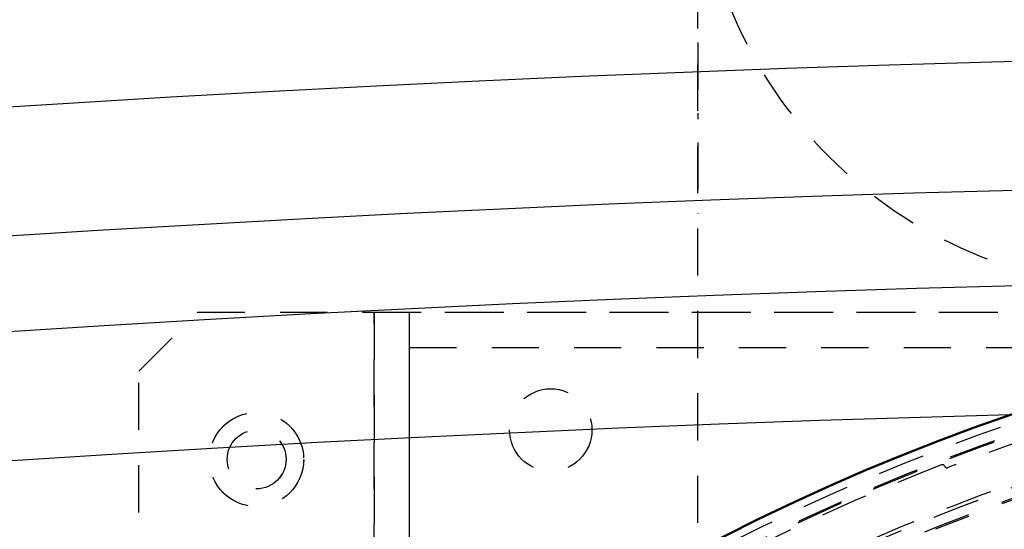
# Model space of a CAD drawing. Extents: x -7591 to -2491, y 6498 to 10061.
# Tile 78 of 125: x -5329 to -5246, y 9265 to 9308. Entities that reach past the tile are written whole.
import ezdxf

# ---------------------------------------------------------------- set-up
doc = ezdxf.new("R2010")
doc.units = 0
doc.header["$MEASUREMENT"] = 0
doc.linetypes.add('DASHDOT', pattern=[8.5, 4, -2, 0.5, -2])
doc.linetypes.add('HIDDEN', pattern=[7, 4, -3])
doc.layers.get('0').update_dxf_attribs({"linetype": 'CONTINUOUS'})
doc.layers.add('LE_ALL', color=7, linetype='CONTINUOUS', lineweight=50)
doc.layers.add('LE_HIDDEN', color=7, linetype='CONTINUOUS')
doc.layers.add('LE_MIDDLE', color=7, linetype='CONTINUOUS')

msp = doc.modelspace()

# ---------------------------------------------------------------- linework, layer by layer
for points in [[(-5251.79, 9397.445), (-5251.79, 9323.543, 0.414214), (-5233.79, 9305.543), (-5134.79, 9305.543, 0.414214), (-5116.79, 9323.543), (-5116.79, 9397.445)], [(-3319.187, 8334.814, 0.111006), (-4057.655, 9007.303, 0.000315), (-4060.148, 9008.72, 0.005079), (-4100.612, 9031.15, 0.000315), (-4103.135, 9032.513, 0.252871), (-6267.968, 9031.15, 0.005079), (-6308.432, 9008.72, 0.111325), (-7049.393, 8334.814)]]:
    msp.add_lwpolyline(points, format="xyb")
for radius, start, end in [(2396.874, 31.73211, 148.26789), (2391.874, 31.73211, 148.26789), (2372, 31.75, 148.25), (2370, 31.798351, 148.201649), (2345, 32.749986, 147.249993), (2266.165, 35.008825, 144.991175), (2258.065, 35.008857, 144.991143), (2247.115, 35.0089, 144.9911)]:
    msp.add_arc((-5184.29, 7028.429), radius, start, end)
at = {"layer": 'LE_ALL'}
msp.add_lwpolyline([(-5284.183, 9225.781, 0.288392), (-5084.396, 9225.781, 0.257807), (-5082.293, 9229.59), (-5082.292, 9252.266, 0.257806), (-5084.396, 9256.074, 0.288392), (-5284.183, 9256.074, 0.257808), (-5286.287, 9252.266), (-5286.287, 9229.59, 0.257806), (-5284.183, 9225.781)], format="xyb", dxfattribs=at)
at = {"layer": 'LE_HIDDEN', "color": 1, "linetype": 'HIDDEN'}
for p, q in [((-5271.79, 9223.543), (-5271.79, 9333.543)), ((-5299.29, 9198.428), (-5299.29, 9283.428)), ((-5299.289, 9283.428), (-5069.289, 9283.428)), ((-5299.289, 9283.428), (-5299.289, 9093.429)), ((-5299.289, 9198.428), (-5299.289, 9283.428)), ((-5296.29, 9198.428), (-5296.29, 9283.428)), ((-5296.289, 9198.428), (-5296.289, 9283.428)), ((-5296.29, 9280.428), (-5072.29, 9280.428)), ((-5296.289, 9280.428), (-5072.289, 9280.428))]:
    msp.add_line(p, q, dxfattribs=at)
for points in [[(-7153.762, 8297.613, -0.254675), (-5186.29, 9371.428), (-5186.29, 9290.46), (-5204.29, 9290.46), (-5204.29, 9288.46), (-5184.29, 9288.428), (-5164.29, 9288.46), (-5164.29, 9290.46), (-5182.29, 9290.46)], [(-7153.761, 8297.613, -0.254675), (-5186.29, 9371.428), (-5186.29, 9290.429), (-5204.29, 9290.429)], [(-5284.183, 9225.781, 0.288392), (-5084.397, 9225.781, 0.257807), (-5082.293, 9229.59), (-5082.293, 9252.266, 0.257806), (-5084.396, 9256.074, 0.288392), (-5284.183, 9256.074, 0.257808), (-5286.287, 9252.266), (-5286.287, 9229.59, 0.257806), (-5284.183, 9225.781)], [(-5226.256, 9273.978, 0.351559), (-5226.822, 9274.245, 0.053212), (-5263.211, 9261.282, 0.173187), (-5264.393, 9260.086)], [(-5226.256, 9273.978, 0.351559), (-5226.822, 9274.245, 0.053212), (-5263.211, 9261.282, 0.173187), (-5264.393, 9260.086)], [(-5227.954, 9273.66, 0.04931), (-5261.644, 9261.696, 0.175441), (-5263.326, 9260.008), (-5269.525, 9246.715, 0.094659), (-5269.525, 9235.141), (-5263.326, 9221.848, 0.175441), (-5261.644, 9220.16, 0.04931), (-5227.954, 9208.196)], [(-5227.953, 9273.66, 0.04931), (-5261.644, 9261.696, 0.175441), (-5263.326, 9260.008), (-5269.524, 9246.715, 0.094659), (-5269.524, 9235.141), (-5263.326, 9221.848, 0.175441), (-5261.644, 9220.16, 0.04931), (-5227.953, 9208.196)]]:
    msp.add_lwpolyline(points, format="xyb", dxfattribs=at)
for points in [[(-5319.29, 9203.428), (-5319.29, 9278.428), (-5314.29, 9283.428), (-5054.29, 9283.428), (-5049.29, 9278.428), (-5049.29, 9203.428), (-5054.29, 9198.428), (-5314.29, 9198.428), (-5319.29, 9203.428)], [(-5054.289, 9198.428), (-5314.289, 9198.428), (-5319.289, 9203.428), (-5319.289, 9278.428), (-5314.289, 9283.428), (-5054.289, 9283.428), (-5049.289, 9278.428), (-5049.289, 9203.428), (-5054.289, 9198.428)], [(-5072.289, 9283.428), (-5072.289, 9096.429), (-5296.289, 9096.429), (-5296.289, 9283.428)]]:
    msp.add_lwpolyline(points, dxfattribs=at)
for centre, radius in [((-5284.289, 9273.429), 3.5), ((-5309.29, 9270.928), 4), ((-5309.289, 9270.928), 4), ((-5309.29, 9270.928), 2.5), ((-5309.289, 9270.928), 2.5)]:
    msp.add_circle(centre, radius, dxfattribs=at)
for centre, radius, start, end in [((-5184.29, 7028.429), 2368, 93.048388, 112.451603), ((-5184.29, 7028.429), 2345, 91.520176, 107.55983), ((-5184.29, 7028.429), 2341, 91.04895, 108.031043), ((-5184.29, 7028.429), 2341, 91.04895, 108.031043), ((-5233.79, 9323.543), 38, -180, -90), ((-5184.291, 9097.285), 186.884, 57.80782, 122.17414), ((-5184.29, 9097.285), 186.884, 57.80782, 122.17414), ((-5184.291, 9097.285), 185.953, 57.80782, 122.17414), ((-5184.29, 9097.285), 185.953, 57.80782, 122.17414), ((-5184.291, 9097.285), 185.849, 57.80782, 122.17414), ((-5184.29, 9097.285), 185.849, 57.80782, 122.17414), ((-5184.29, 9097.284), 185.2, 102.07496, 110.96195), ((-5184.29, 9097.284), 185.2, 102.07496, 110.96195), ((-5184.291, 9097.29), 180.824, 104.24434, 115.19687), ((-5184.291, 9097.29), 180.824, 104.24434, 115.19687), ((-5184.29, 9097.283), 180.701, 104.2444, 111.86284), ((-5184.289, 9097.283), 180.701, 104.2444, 111.86284), ((-5184.29, 9097.284), 185.6, 111.08556, 120.59948), ((-5184.29, 9097.284), 185.6, 111.08556, 120.59948), ((-5250.99, 9270.271), 0.2, 21.02375, 111.08556), ((-5250.99, 9270.271), 0.2, 21.02375, 111.08556), ((-5250.616, 9270.414), 0.2, -158.97625, -69.03805), ((-5250.616, 9270.414), 0.2, -158.97625, -69.03805)]:
    msp.add_arc(centre, radius, start, end, dxfattribs=at)
at = {"layer": 'LE_MIDDLE', "color": 1, "linetype": 'DASHDOT'}
msp.add_line((-5271.79, 9306.348), (-5271.79, 9291.837), dxfattribs=at)

doc.saveas('drawing.dxf')
